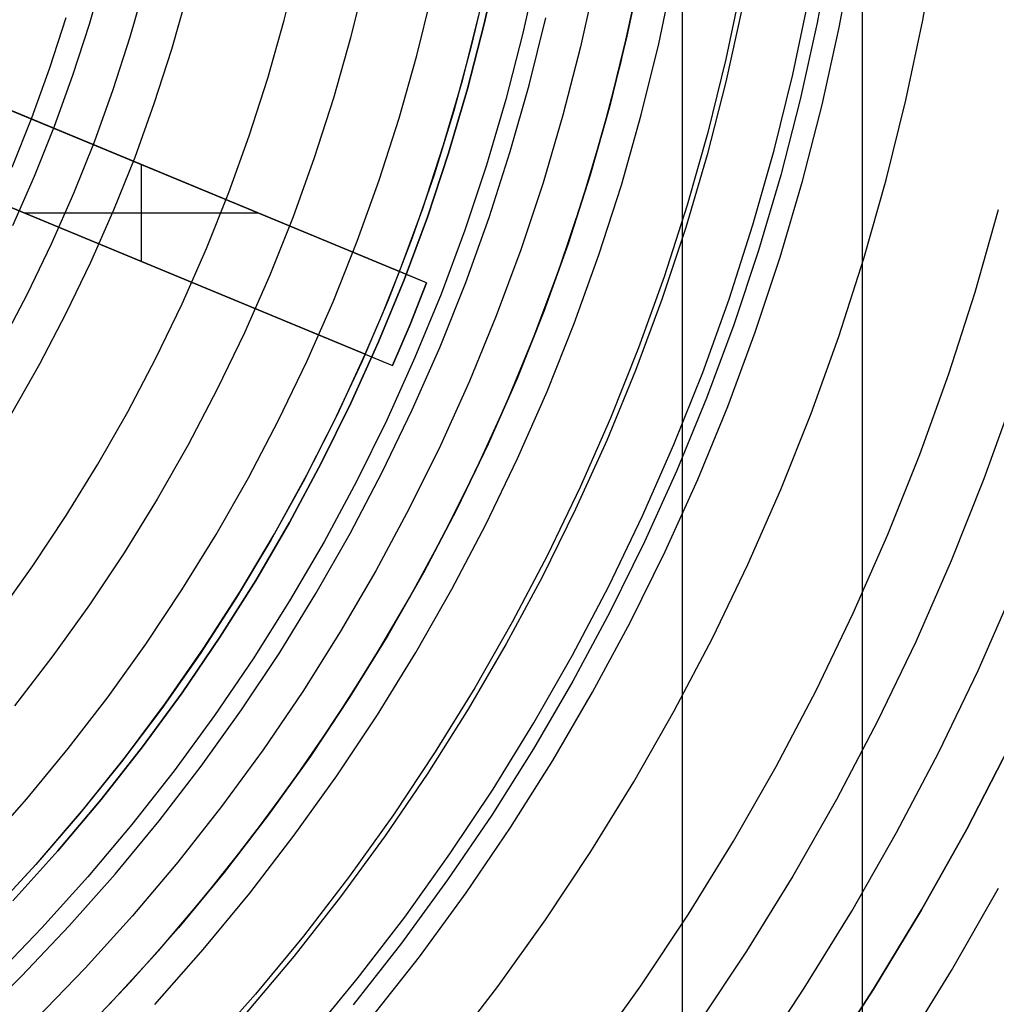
# Model space of a CAD drawing. Header units: millimetres. Extents: x 8929 to 10091, y -2708 to -1691.
# Tile 102 of 196: x 9534 to 9550, y -2082 to -2066. Entities that reach past the tile are written whole.
import ezdxf

# ---------------------------------------------------------------- set-up
doc = ezdxf.new("R2010")
doc.units = ezdxf.units.MM
for name, color, linetype in [('1', 7, 'Continuous'), ('COLOR EXT', 7, 'Continuous'), ('luz', 7, 'Continuous'), ('PLASTICO NEGRO', 7, 'Continuous')]:
    doc.layers.add(name, color=color, linetype=linetype)

msp = doc.modelspace()

# ---------------------------------------------------------------- linework, layer by layer
at = {"layer": '1', "color": 7, "true_color": 0xffffff}
for p, q in [((9548.05, -2123.77, 71.704), (9548.05, -1992.471, 71.704)), ((9545.032, -2116.471, 44.653), (9545.032, -1999.771, 44.653))]:
    msp.add_line(p, q, dxfattribs=at)
at = {"layer": '1', "color": 7, "true_color": 0xf4f4f4}
for p, q in [((9550.51, -2077.827, 206.567), (9549.799, -2079.209, 206.567)), ((9549.799, -2079.209, 208.385), (9550.51, -2077.827, 208.385)), ((9550.51, -2077.827, 207.476), (9549.799, -2079.209, 207.476)), ((9549.799, -2079.209, 206.567), (9549.042, -2080.565, 206.567)), ((9549.042, -2080.565, 208.385), (9549.799, -2079.209, 208.385)), ((9549.799, -2079.209, 207.476), (9549.042, -2080.565, 207.476)), ((9549.042, -2080.565, 206.567), (9548.238, -2081.894, 206.567)), ((9548.238, -2081.894, 208.385), (9549.042, -2080.565, 208.385)), ((9549.042, -2080.565, 207.476), (9548.238, -2081.894, 207.476)), ((9548.238, -2081.894, 206.567), (9547.388, -2083.195, 206.567)), ((9547.388, -2083.195, 208.385), (9548.238, -2081.894, 208.385)), ((9548.238, -2081.894, 207.476), (9547.388, -2083.195, 207.476))]:
    msp.add_line(p, q, dxfattribs=at)
at = {"layer": 'COLOR EXT', "color": 30, "true_color": 0xff8d00}
for p, q in [((9544.347, -2064.718, 29.904), (9544.098, -2065.9, 29.904)), ((9544.098, -2065.9, 25.754), (9544.347, -2064.718, 25.754)), ((9541.742, -2064.98, 29.904), (9541.486, -2066.072, 29.904)), ((9543.999, -2066.325, 21.604), (9544.263, -2065.141, 21.604)), ((9541.336, -2066.644, 19.504), (9541.613, -2065.553, 19.504)), ((9541.336, -2066.644, 24.704), (9541.613, -2065.553, 24.704)), ((9540.281, -2069.853, 21.754), (9530.345, -2065.737, 21.754)), ((9544.098, -2065.9, 29.904), (9543.809, -2067.073, 29.904)), ((9543.809, -2067.073, 25.754), (9544.098, -2065.9, 25.754)), ((9541.486, -2066.072, 29.904), (9541.193, -2067.155, 29.904)), ((9543.693, -2067.5, 21.604), (9543.999, -2066.325, 21.604)), ((9532.194, -2066.503, 26.904), (9540.281, -2069.853, 26.904)), ((9541.021, -2067.726, 19.504), (9541.336, -2066.644, 19.504)), ((9541.021, -2067.726, 24.704), (9541.336, -2066.644, 24.704)), ((9540.737, -2070.042, 16.604), (9533.35, -2066.982, 16.604)), ((9529.771, -2067.123, 21.754), (9539.707, -2071.239, 21.754)), ((9541.193, -2067.155, 29.904), (9540.862, -2068.227, 29.904)), ((9543.809, -2067.073, 29.904), (9543.48, -2068.236, 29.904)), ((9543.48, -2068.236, 25.754), (9543.809, -2067.073, 25.754)), ((9543.348, -2068.663, 21.604), (9543.693, -2067.5, 21.604)), ((9540.67, -2068.796, 19.504), (9541.021, -2067.726, 19.504)), ((9540.67, -2068.796, 24.704), (9541.021, -2067.726, 24.704)), ((9539.707, -2071.239, 26.904), (9531.62, -2067.889, 26.904)), ((9535.541, -2067.889, 16.604), (9535.541, -2067.889, 26.904)), ((9535.951, -2069.683, 26.904), (9535.951, -2068.059, 26.904)), ((9532.776, -2068.367, 16.604), (9540.163, -2071.427, 16.604)), ((9540.862, -2068.227, 29.904), (9540.494, -2069.287, 29.904)), ((9543.48, -2068.236, 29.904), (9543.11, -2069.386, 29.904)), ((9543.11, -2069.386, 25.754), (9543.48, -2068.236, 25.754)), ((9542.962, -2069.814, 21.604), (9543.348, -2068.663, 21.604)), ((9540.281, -2069.853, 19.504), (9540.67, -2068.796, 19.504)), ((9540.281, -2069.853, 24.704), (9540.67, -2068.796, 24.704)), ((9537.91, -2068.871, 26.904), (9533.991, -2068.871, 26.904)), ((9534.967, -2069.275, 16.604), (9534.967, -2069.275, 26.904)), ((9540.494, -2069.287, 29.904), (9540.091, -2070.333, 29.904)), ((9543.11, -2069.386, 29.904), (9542.702, -2070.523, 29.904)), ((9542.702, -2070.523, 25.754), (9543.11, -2069.386, 25.754)), ((9540.002, -2070.549, 26.904), (9540.281, -2069.853, 26.904)), ((9540.281, -2069.853, 26.904), (9540.281, -2069.853, 19.504)), ((9540.737, -2070.042, 19.504), (9540.281, -2069.853, 19.504)), ((9542.536, -2070.95, 21.604), (9542.962, -2069.814, 21.604)), ((9540.737, -2070.042, 16.604), (9540.458, -2070.738, 16.604)), ((9540.458, -2070.738, 19.504), (9540.737, -2070.042, 19.504)), ((9540.737, -2070.042, 18.054), (9540.458, -2070.738, 18.054)), ((9540.737, -2070.042, 19.504), (9540.737, -2070.042, 16.604)), ((9540.091, -2070.333, 29.904), (9539.651, -2071.365, 29.904)), ((9539.707, -2071.239, 26.904), (9540.002, -2070.549, 26.904)), ((9542.702, -2070.523, 29.904), (9542.254, -2071.645, 29.904)), ((9542.254, -2071.645, 25.754), (9542.702, -2070.523, 25.754)), ((9540.458, -2070.738, 16.604), (9540.163, -2071.427, 16.604)), ((9540.163, -2071.427, 19.504), (9540.458, -2070.738, 19.504)), ((9540.458, -2070.738, 18.054), (9540.163, -2071.427, 18.054)), ((9540.458, -2070.738, 19.504), (9540.458, -2070.738, 16.604)), ((9542.072, -2072.071, 21.604), (9542.536, -2070.95, 21.604)), ((9539.234, -2072.261, 19.504), (9539.707, -2071.239, 19.504)), ((9539.234, -2072.261, 24.704), (9539.707, -2071.239, 24.704)), ((9539.707, -2071.239, 19.504), (9540.163, -2071.427, 19.504)), ((9539.707, -2071.239, 19.504), (9539.707, -2071.239, 26.904)), ((9539.651, -2071.365, 29.904), (9539.176, -2072.381, 29.904)), ((9540.163, -2071.427, 16.604), (9540.163, -2071.427, 19.504)), ((9542.254, -2071.645, 29.904), (9541.767, -2072.751, 29.904)), ((9541.767, -2072.751, 25.754), (9542.254, -2071.645, 25.754)), ((9541.568, -2073.176, 21.604), (9542.072, -2072.071, 21.604)), ((9538.727, -2073.266, 19.504), (9539.234, -2072.261, 19.504)), ((9538.727, -2073.266, 24.704), (9539.234, -2072.261, 24.704)), ((9539.176, -2072.381, 29.904), (9538.666, -2073.381, 29.904)), ((9541.767, -2072.751, 29.904), (9541.243, -2073.84, 29.904)), ((9541.243, -2073.84, 25.754), (9541.767, -2072.751, 25.754)), ((9538.184, -2074.253, 19.504), (9538.727, -2073.266, 19.504)), ((9538.184, -2074.253, 24.704), (9538.727, -2073.266, 24.704)), ((9541.027, -2074.262, 21.604), (9541.568, -2073.176, 21.604)), ((9538.666, -2073.381, 29.904), (9538.122, -2074.362, 29.904)), ((9541.243, -2073.84, 29.904), (9540.682, -2074.91, 29.904)), ((9540.682, -2074.91, 25.754), (9541.243, -2073.84, 25.754)), ((9537.608, -2075.221, 19.504), (9538.184, -2074.253, 19.504)), ((9537.608, -2075.221, 24.704), (9538.184, -2074.253, 24.704)), ((9540.449, -2075.329, 21.604), (9541.027, -2074.262, 21.604)), ((9538.122, -2074.362, 29.904), (9537.544, -2075.323, 29.904)), ((9540.682, -2074.91, 29.904), (9540.084, -2075.959, 29.904)), ((9540.084, -2075.959, 25.754), (9540.682, -2074.91, 25.754)), ((9536.999, -2076.168, 19.504), (9537.608, -2075.221, 19.504)), ((9536.999, -2076.168, 24.704), (9537.608, -2075.221, 24.704)), ((9537.544, -2075.323, 29.904), (9536.934, -2076.265, 29.904)), ((9539.833, -2076.375, 21.604), (9540.449, -2075.329, 21.604)), ((9540.084, -2075.959, 29.904), (9539.45, -2076.988, 29.904)), ((9539.45, -2076.988, 25.754), (9540.084, -2075.959, 25.754)), ((9536.934, -2076.265, 29.904), (9536.291, -2077.184, 29.904)), ((9536.357, -2077.093, 19.504), (9536.999, -2076.168, 19.504)), ((9536.357, -2077.093, 24.704), (9536.999, -2076.168, 24.704)), ((9539.182, -2077.399, 21.604), (9539.833, -2076.375, 21.604)), ((9535.683, -2077.996, 19.504), (9536.357, -2077.093, 19.504)), ((9535.683, -2077.996, 24.704), (9536.357, -2077.093, 24.704)), ((9539.45, -2076.988, 29.904), (9538.78, -2077.994, 29.904)), ((9538.78, -2077.994, 25.754), (9539.45, -2076.988, 25.754)), ((9536.291, -2077.184, 29.904), (9535.617, -2078.081, 29.904)), ((9538.496, -2078.4, 21.604), (9539.182, -2077.399, 21.604)), ((9535.617, -2078.081, 29.904), (9534.913, -2078.954, 29.904)), ((9534.979, -2078.875, 19.504), (9535.683, -2077.996, 19.504)), ((9534.979, -2078.875, 24.704), (9535.683, -2077.996, 24.704)), ((9538.78, -2077.994, 29.904), (9538.077, -2078.976, 29.904)), ((9538.077, -2078.976, 25.754), (9538.78, -2077.994, 25.754)), ((9537.776, -2079.376, 21.604), (9538.496, -2078.4, 21.604)), ((9534.245, -2079.728, 19.504), (9534.979, -2078.875, 19.504)), ((9534.245, -2079.728, 24.704), (9534.979, -2078.875, 24.704)), ((9534.913, -2078.954, 29.904), (9534.179, -2079.802, 29.904)), ((9538.077, -2078.976, 29.904), (9537.34, -2079.934, 29.904)), ((9537.34, -2079.934, 25.754), (9538.077, -2078.976, 25.754)), ((9537.022, -2080.327, 21.604), (9537.776, -2079.376, 21.604)), ((9533.481, -2080.556, 19.504), (9534.245, -2079.728, 19.504)), ((9533.481, -2080.556, 24.704), (9534.245, -2079.728, 24.704)), ((9534.179, -2079.802, 29.904), (9533.416, -2080.624, 29.904)), ((9537.34, -2079.934, 29.904), (9536.571, -2080.865, 29.904)), ((9536.571, -2080.865, 25.754), (9537.34, -2079.934, 25.754)), ((9536.235, -2081.251, 21.604), (9537.022, -2080.327, 21.604)), ((9536.571, -2080.865, 29.904), (9535.769, -2081.77, 29.904)), ((9535.769, -2081.77, 25.754), (9536.571, -2080.865, 25.754)), ((9535.417, -2082.148, 21.604), (9536.235, -2081.251, 21.604)), ((9535.769, -2081.77, 29.904), (9534.937, -2082.646, 29.904)), ((9534.937, -2082.646, 25.754), (9535.769, -2081.77, 25.754))]:
    msp.add_line(p, q, dxfattribs=at)
at = {"layer": 'luz', "color": 7, "true_color": 0xffffff}
for p, q in [((9549.061, -2065.633, -22.776), (9549.297, -2064.279, -22.776)), ((9538.345, -2065.635, -20.817), (9538.587, -2064.651, -20.817)), ((9535.318, -2064.833, -19.778), (9535.071, -2065.704, -19.778)), ((9544.632, -2066.031, -22.328), (9544.884, -2064.83, -22.328)), ((9535.762, -2065.912, -19.778), (9536.015, -2065.018, -19.778)), ((9539.711, -2064.908, -20.509), (9539.459, -2065.93, -20.509)), ((9546.016, -2065.047, -22.02), (9545.756, -2066.287, -22.02)), ((9536.458, -2066.123, -20.092), (9536.718, -2065.204, -20.092)), ((9540.574, -2066.225, -20.202), (9540.835, -2065.164, -20.202)), ((9546.88, -2066.544, -21.713), (9547.149, -2065.265, -21.713)), ((9534.413, -2066.436, -19.742), (9534.685, -2065.587, -19.742)), ((9535.071, -2065.704, -19.778), (9534.795, -2066.565, -19.778)), ((9538.069, -2066.609, -20.817), (9538.345, -2065.635, -20.817)), ((9542.456, -2066.724, -21.265), (9542.734, -2065.597, -21.265)), ((9548.778, -2066.977, -22.776), (9549.061, -2065.633, -22.776)), ((9535.478, -2066.798, -19.778), (9535.762, -2065.912, -19.778)), ((9539.459, -2065.93, -20.509), (9539.172, -2066.943, -20.509)), ((9544.338, -2067.222, -22.328), (9544.632, -2066.031, -22.328)), ((9536.166, -2067.032, -20.092), (9536.458, -2066.123, -20.092)), ((9540.276, -2067.276, -20.202), (9540.574, -2066.225, -20.202)), ((9545.756, -2066.287, -22.02), (9545.453, -2067.517, -22.02)), ((9534.111, -2067.274, -19.742), (9534.413, -2066.436, -19.742)), ((9546.567, -2067.813, -21.713), (9546.88, -2066.544, -21.713)), ((9534.795, -2066.565, -19.778), (9534.488, -2067.417, -19.778)), ((9537.759, -2067.574, -20.817), (9538.069, -2066.609, -20.817)), ((9535.163, -2067.673, -19.778), (9535.478, -2066.798, -19.778)), ((9542.14, -2067.84, -21.265), (9542.456, -2066.724, -21.265)), ((9535.843, -2067.931, -20.092), (9536.166, -2067.032, -20.092)), ((9539.172, -2066.943, -20.509), (9538.85, -2067.945, -20.509)), ((9548.449, -2068.311, -22.776), (9548.778, -2066.977, -22.776)), ((9533.781, -2068.102, -19.742), (9534.111, -2067.274, -19.742)), ((9539.942, -2068.317, -20.202), (9540.276, -2067.276, -20.202)), ((9544.004, -2068.403, -22.328), (9544.338, -2067.222, -22.328)), ((9534.488, -2067.417, -19.778), (9534.153, -2068.258, -19.778)), ((9545.453, -2067.517, -22.02), (9545.107, -2068.736, -22.02)), ((9534.818, -2068.537, -19.778), (9535.163, -2067.673, -19.778)), ((9537.416, -2068.527, -20.817), (9537.759, -2067.574, -20.817)), ((9541.785, -2068.944, -21.265), (9542.14, -2067.84, -21.265)), ((9546.211, -2069.07, -21.713), (9546.567, -2067.813, -21.713)), ((9535.489, -2068.818, -20.092), (9535.843, -2067.931, -20.092)), ((9538.85, -2067.945, -20.509), (9538.494, -2068.936, -20.509)), ((9534.153, -2068.258, -19.778), (9533.789, -2069.086, -19.778)), ((9539.572, -2069.345, -20.202), (9539.942, -2068.317, -20.202)), ((9548.075, -2069.633, -22.776), (9548.449, -2068.311, -22.776)), ((9534.444, -2069.388, -19.778), (9534.818, -2068.537, -19.778)), ((9537.04, -2069.468, -20.817), (9537.416, -2068.527, -20.817)), ((9543.628, -2069.571, -22.328), (9544.004, -2068.403, -22.328)), ((9535.104, -2069.692, -20.092), (9535.489, -2068.818, -20.092)), ((9545.107, -2068.736, -22.02), (9544.72, -2069.943, -22.02)), ((9549.939, -2070.196, -23.839), (9550.332, -2068.81, -23.839)), ((9538.494, -2068.936, -20.509), (9538.104, -2069.914, -20.509)), ((9541.393, -2070.035, -21.265), (9541.785, -2068.944, -21.265)), ((9545.811, -2070.314, -21.713), (9546.211, -2069.07, -21.713)), ((9539.167, -2070.36, -20.202), (9539.572, -2069.345, -20.202)), ((9534.04, -2070.226, -19.778), (9534.444, -2069.388, -19.778)), ((9536.633, -2070.396, -20.817), (9537.04, -2069.468, -20.817)), ((9534.69, -2070.552, -20.092), (9535.104, -2069.692, -20.092)), ((9543.213, -2070.726, -22.328), (9543.628, -2069.571, -22.328)), ((9547.655, -2070.941, -22.776), (9548.075, -2069.633, -22.776)), ((9538.104, -2069.914, -20.509), (9537.68, -2070.878, -20.509)), ((9544.72, -2069.943, -22.02), (9544.291, -2071.135, -22.02)), ((9540.963, -2071.113, -21.265), (9541.393, -2070.035, -21.265)), ((9533.608, -2071.049, -19.778), (9534.04, -2070.226, -19.778)), ((9545.369, -2071.544, -21.713), (9545.811, -2070.314, -21.713)), ((9549.498, -2071.568, -23.839), (9549.939, -2070.196, -23.839)), ((9536.193, -2071.308, -20.817), (9536.633, -2070.396, -20.817)), ((9538.727, -2071.36, -20.202), (9539.167, -2070.36, -20.202)), ((9534.246, -2071.398, -20.092), (9534.69, -2070.552, -20.092)), ((9542.758, -2071.866, -22.328), (9543.213, -2070.726, -22.328)), ((9537.68, -2070.878, -20.509), (9537.223, -2071.827, -20.509)), ((9547.19, -2072.234, -22.776), (9547.655, -2070.941, -22.776)), ((9540.496, -2072.175, -21.265), (9540.963, -2071.113, -21.265)), ((9544.291, -2071.135, -22.02), (9543.821, -2072.311, -22.02)), ((9535.722, -2072.206, -20.817), (9536.193, -2071.308, -20.817)), ((9533.773, -2072.228, -20.092), (9534.246, -2071.398, -20.092)), ((9538.253, -2072.345, -20.202), (9538.727, -2071.36, -20.202)), ((9544.885, -2072.757, -21.713), (9545.369, -2071.544, -21.713)), ((9549.01, -2072.924, -23.839), (9549.498, -2071.568, -23.839)), ((9537.223, -2071.827, -20.509), (9536.734, -2072.759, -20.509)), ((9542.264, -2072.989, -22.328), (9542.758, -2071.866, -22.328)), ((9550.589, -2071.94, -23.531), (9550.088, -2073.333, -23.531)), ((9535.221, -2073.086, -20.817), (9535.722, -2072.206, -20.817)), ((9539.992, -2073.22, -21.265), (9540.496, -2072.175, -21.265)), ((9543.821, -2072.311, -22.02), (9543.311, -2073.471, -22.02)), ((9546.68, -2073.51, -22.776), (9547.19, -2072.234, -22.776)), ((9537.745, -2073.312, -20.202), (9538.253, -2072.345, -20.202)), ((9536.734, -2072.759, -20.509), (9536.213, -2073.674, -20.509)), ((9544.359, -2073.953, -21.713), (9544.885, -2072.757, -21.713)), ((9541.732, -2074.095, -22.328), (9542.264, -2072.989, -22.328)), ((9548.476, -2074.263, -23.839), (9549.01, -2072.924, -23.839)), ((9534.689, -2073.948, -20.817), (9535.221, -2073.086, -20.817)), ((9537.204, -2074.262, -20.202), (9537.745, -2073.312, -20.202)), ((9539.453, -2074.247, -21.265), (9539.992, -2073.22, -21.265)), ((9543.311, -2073.471, -22.02), (9542.762, -2074.613, -22.02)), ((9550.088, -2073.333, -23.531), (9549.539, -2074.709, -23.531)), ((9546.127, -2074.768, -22.776), (9546.68, -2073.51, -22.776)), ((9536.213, -2073.674, -20.509), (9535.66, -2074.57, -20.509)), ((9534.128, -2074.792, -20.817), (9534.689, -2073.948, -20.817)), ((9543.792, -2075.131, -21.713), (9544.359, -2073.953, -21.713)), ((9541.162, -2075.181, -22.328), (9541.732, -2074.095, -22.328)), ((9536.631, -2075.192, -20.202), (9537.204, -2074.262, -20.202)), ((9538.879, -2075.254, -21.265), (9539.453, -2074.247, -21.265)), ((9547.896, -2075.582, -23.839), (9548.476, -2074.263, -23.839)), ((9535.66, -2074.57, -20.509), (9535.077, -2075.447, -20.509)), ((9542.762, -2074.613, -22.02), (9542.173, -2075.734, -22.02)), ((9533.538, -2075.616, -20.817), (9534.128, -2074.792, -20.817)), ((9545.531, -2076.006, -22.776), (9546.127, -2074.768, -22.776)), ((9549.539, -2074.709, -23.531), (9548.943, -2076.064, -23.531)), ((9543.184, -2076.288, -21.713), (9543.792, -2075.131, -21.713)), ((9536.026, -2076.102, -20.202), (9536.631, -2075.192, -20.202)), ((9538.271, -2076.242, -21.265), (9538.879, -2075.254, -21.265)), ((9540.554, -2076.247, -22.328), (9541.162, -2075.181, -22.328)), ((9549.99, -2076.547, -23.224), (9550.602, -2075.155, -23.224)), ((9535.077, -2075.447, -20.509), (9534.464, -2076.303, -20.509)), ((9547.271, -2076.881, -23.839), (9547.896, -2075.582, -23.839)), ((9542.173, -2075.734, -22.02), (9541.546, -2076.835, -22.02)), ((9535.39, -2076.99, -20.202), (9536.026, -2076.102, -20.202)), ((9544.893, -2077.222, -22.776), (9545.531, -2076.006, -22.776)), ((9548.943, -2076.064, -23.531), (9548.301, -2077.399, -23.531)), ((9534.464, -2076.303, -20.509), (9533.822, -2077.137, -20.509)), ((9537.628, -2077.208, -21.265), (9538.271, -2076.242, -21.265)), ((9539.91, -2077.292, -22.328), (9540.554, -2076.247, -22.328)), ((9542.538, -2077.423, -21.713), (9543.184, -2076.288, -21.713)), ((9549.33, -2077.917, -23.224), (9549.99, -2076.547, -23.224)), ((9541.546, -2076.835, -22.02), (9540.881, -2077.914, -22.02)), ((9546.601, -2078.157, -23.839), (9547.271, -2076.881, -23.839)), ((9534.723, -2077.856, -20.202), (9535.39, -2076.99, -20.202)), ((9536.953, -2078.151, -21.265), (9537.628, -2077.208, -21.265)), ((9539.231, -2078.314, -22.328), (9539.91, -2077.292, -22.328)), ((9544.213, -2078.416, -22.776), (9544.893, -2077.222, -22.776)), ((9541.852, -2078.536, -21.713), (9542.538, -2077.423, -21.713)), ((9548.301, -2077.399, -23.531), (9547.612, -2078.71, -23.531)), ((9534.027, -2078.698, -20.202), (9534.723, -2077.856, -20.202)), ((9540.881, -2077.914, -22.02), (9540.18, -2078.969, -22.02)), ((9548.624, -2079.263, -23.224), (9549.33, -2077.917, -23.224)), ((9536.246, -2079.07, -21.265), (9536.953, -2078.151, -21.265)), ((9545.887, -2079.409, -23.839), (9546.601, -2078.157, -23.839)), ((9538.516, -2079.312, -22.328), (9539.231, -2078.314, -22.328)), ((9543.492, -2079.586, -22.776), (9544.213, -2078.416, -22.776)), ((9541.128, -2079.624, -21.713), (9541.852, -2078.536, -21.713)), ((9533.303, -2079.516, -20.202), (9534.027, -2078.698, -20.202)), ((9547.612, -2078.71, -23.531), (9546.879, -2079.997, -23.531)), ((9535.507, -2079.964, -21.265), (9536.246, -2079.07, -21.265)), ((9540.18, -2078.969, -22.02), (9539.442, -2079.999, -22.02)), ((9547.871, -2080.585, -23.224), (9548.624, -2079.263, -23.224)), ((9537.768, -2080.284, -22.328), (9538.516, -2079.312, -22.328)), ((9545.131, -2080.636, -23.839), (9545.887, -2079.409, -23.839)), ((9542.731, -2080.73, -22.776), (9543.492, -2079.586, -22.776)), ((9540.368, -2080.686, -21.713), (9541.128, -2079.624, -21.713)), ((9534.738, -2080.832, -21.265), (9535.507, -2079.964, -21.265)), ((9539.442, -2079.999, -22.02), (9538.669, -2081.003, -22.02)), ((9546.879, -2079.997, -23.531), (9546.102, -2081.258, -23.531)), ((9549.546, -2081.578, -24.287), (9550.332, -2080.198, -24.287)), ((9536.986, -2081.23, -22.328), (9537.768, -2080.284, -22.328)), ((9547.073, -2081.879, -23.224), (9547.871, -2080.585, -23.224)), ((9539.571, -2081.722, -21.713), (9540.368, -2080.686, -21.713)), ((9541.931, -2081.847, -22.776), (9542.731, -2080.73, -22.776)), ((9544.333, -2081.836, -23.839), (9545.131, -2080.636, -23.839)), ((9533.939, -2081.674, -21.265), (9534.738, -2080.832, -21.265)), ((9538.669, -2081.003, -22.02), (9537.862, -2081.98, -22.02)), ((9536.173, -2082.149, -22.328), (9536.986, -2081.23, -22.328)), ((9546.102, -2081.258, -23.531), (9545.282, -2082.491, -23.531)), ((9548.713, -2082.929, -24.287), (9549.546, -2081.578, -24.287)), ((9533.112, -2082.487, -21.265), (9533.939, -2081.674, -21.265)), ((9538.738, -2082.729, -21.713), (9539.571, -2081.722, -21.713)), ((9541.093, -2082.936, -22.776), (9541.931, -2081.847, -22.776)), ((9543.494, -2083.008, -23.839), (9544.333, -2081.836, -23.839)), ((9546.231, -2083.146, -23.224), (9547.073, -2081.879, -23.224)), ((9537.862, -2081.98, -22.02), (9537.022, -2082.928, -22.02))]:
    msp.add_line(p, q, dxfattribs=at)
at = {"layer": 'PLASTICO NEGRO', "color": 254, "true_color": 0xcad1ee}
for p, q in [((9547.527, -2064.388, 33.904), (9547.288, -2065.68, 33.904)), ((9547.661, -2065.755, 35.404), (9547.902, -2064.45, 35.404)), ((9541.704, -2065.697, 29.904), (9541.946, -2064.598, 29.904)), ((9541.946, -2064.598, 31.404), (9541.704, -2065.697, 31.404)), ((9541.946, -2064.598, 29.904), (9541.704, -2065.697, 29.904)), ((9542.597, -2064.73, 31.656), (9542.35, -2065.852, 31.656)), ((9543.574, -2064.927, 30.535), (9543.319, -2066.083, 30.535)), ((9546.033, -2065.426, 34.772), (9545.759, -2066.666, 34.772)), ((9541.423, -2066.788, 29.904), (9541.704, -2065.697, 29.904)), ((9541.704, -2065.697, 31.404), (9541.423, -2066.788, 31.404)), ((9541.704, -2065.697, 29.904), (9541.423, -2066.788, 29.904)), ((9547.288, -2065.68, 33.904), (9547.005, -2066.963, 33.904)), ((9542.35, -2065.852, 31.656), (9542.064, -2066.964, 31.656)), ((9547.375, -2067.052, 35.404), (9547.661, -2065.755, 35.404)), ((9543.319, -2066.083, 30.535), (9543.024, -2067.229, 30.535)), ((9545.759, -2066.666, 34.772), (9545.443, -2067.896, 34.772)), ((9541.105, -2067.868, 29.904), (9541.423, -2066.788, 29.904)), ((9541.423, -2066.788, 31.404), (9541.105, -2067.868, 31.404)), ((9541.423, -2066.788, 29.904), (9541.105, -2067.868, 29.904)), ((9542.064, -2066.964, 31.656), (9541.739, -2068.067, 31.656)), ((9547.005, -2066.963, 33.904), (9546.678, -2068.236, 33.904)), ((9547.044, -2068.337, 35.404), (9547.375, -2067.052, 35.404)), ((9543.024, -2067.229, 30.535), (9542.69, -2068.365, 30.535)), ((9540.75, -2068.937, 29.904), (9541.105, -2067.868, 29.904)), ((9541.105, -2067.868, 31.404), (9540.75, -2068.937, 31.404)), ((9541.105, -2067.868, 29.904), (9540.75, -2068.937, 29.904)), ((9545.443, -2067.896, 34.772), (9545.085, -2069.114, 34.772)), ((9541.739, -2068.067, 31.656), (9541.377, -2069.157, 31.656)), ((9542.69, -2068.365, 30.535), (9542.317, -2069.488, 30.535)), ((9546.678, -2068.236, 33.904), (9546.307, -2069.497, 33.904)), ((9546.67, -2069.611, 35.404), (9547.044, -2068.337, 35.404)), ((9540.359, -2069.993, 29.904), (9540.75, -2068.937, 29.904)), ((9540.75, -2068.937, 31.404), (9540.359, -2069.993, 31.404)), ((9540.75, -2068.937, 29.904), (9540.359, -2069.993, 29.904)), ((9541.377, -2069.157, 31.656), (9540.978, -2070.234, 31.656)), ((9545.085, -2069.114, 34.772), (9544.684, -2070.319, 34.772)), ((9542.317, -2069.488, 30.535), (9541.906, -2070.597, 30.535)), ((9546.307, -2069.497, 33.904), (9545.893, -2070.744, 33.904)), ((9546.251, -2070.87, 35.404), (9546.67, -2069.611, 35.404)), ((9539.931, -2071.034, 29.904), (9540.359, -2069.993, 29.904)), ((9540.359, -2069.993, 31.404), (9539.931, -2071.034, 31.404)), ((9540.359, -2069.993, 29.904), (9539.931, -2071.034, 29.904)), ((9540.978, -2070.234, 31.656), (9540.541, -2071.297, 31.656)), ((9544.684, -2070.319, 34.772), (9544.243, -2071.51, 34.772)), ((9541.906, -2070.597, 30.535), (9541.456, -2071.692, 30.535)), ((9545.893, -2070.744, 33.904), (9545.435, -2071.976, 33.904)), ((9545.79, -2072.115, 35.404), (9546.251, -2070.87, 35.404)), ((9539.467, -2072.06, 29.904), (9539.931, -2071.034, 29.904)), ((9539.931, -2071.034, 31.404), (9539.467, -2072.06, 31.404)), ((9539.931, -2071.034, 29.904), (9539.467, -2072.06, 29.904)), ((9540.541, -2071.297, 31.656), (9540.068, -2072.344, 31.656)), ((9544.243, -2071.51, 34.772), (9543.76, -2072.685, 34.772)), ((9541.456, -2071.692, 30.535), (9540.969, -2072.77, 30.535)), ((9545.435, -2071.976, 33.904), (9544.936, -2073.192, 33.904)), ((9538.969, -2073.07, 29.904), (9539.467, -2072.06, 29.904)), ((9539.467, -2072.06, 31.404), (9538.969, -2073.07, 31.404)), ((9539.467, -2072.06, 29.904), (9538.969, -2073.07, 29.904)), ((9545.285, -2073.343, 35.404), (9545.79, -2072.115, 35.404)), ((9540.068, -2072.344, 31.656), (9539.559, -2073.375, 31.656)), ((9540.969, -2072.77, 30.535), (9540.445, -2073.831, 30.535)), ((9543.76, -2072.685, 34.772), (9543.237, -2073.842, 34.772)), ((9538.435, -2074.062, 29.904), (9538.969, -2073.07, 29.904)), ((9538.969, -2073.07, 31.404), (9538.435, -2074.062, 31.404)), ((9538.969, -2073.07, 29.904), (9538.435, -2074.062, 29.904)), ((9544.936, -2073.192, 33.904), (9544.395, -2074.39, 33.904)), ((9539.559, -2073.375, 31.656), (9539.015, -2074.387, 31.656)), ((9544.739, -2074.552, 35.404), (9545.285, -2073.343, 35.404)), ((9540.445, -2073.831, 30.535), (9539.884, -2074.874, 30.535)), ((9543.237, -2073.842, 34.772), (9542.675, -2074.981, 34.772)), ((9537.868, -2075.035, 29.904), (9538.435, -2074.062, 29.904)), ((9538.435, -2074.062, 31.404), (9537.868, -2075.035, 31.404)), ((9538.435, -2074.062, 29.904), (9537.868, -2075.035, 29.904)), ((9539.015, -2074.387, 31.656), (9538.436, -2075.379, 31.656)), ((9544.395, -2074.39, 33.904), (9543.813, -2075.568, 33.904)), ((9544.151, -2075.742, 35.404), (9544.739, -2074.552, 35.404)), ((9539.884, -2074.874, 30.535), (9539.288, -2075.896, 30.535)), ((9542.675, -2074.981, 34.772), (9542.073, -2076.1, 34.772)), ((9537.268, -2075.987, 29.904), (9537.868, -2075.035, 29.904)), ((9537.868, -2075.035, 31.404), (9537.268, -2075.987, 31.404)), ((9537.868, -2075.035, 29.904), (9537.268, -2075.987, 29.904)), ((9538.436, -2075.379, 31.656), (9537.824, -2076.351, 31.656)), ((9543.813, -2075.568, 33.904), (9543.191, -2076.726, 33.904)), ((9543.522, -2076.911, 35.404), (9544.151, -2075.742, 35.404)), ((9539.288, -2075.896, 30.535), (9538.657, -2076.897, 30.535)), ((9536.635, -2076.919, 29.904), (9537.268, -2075.987, 29.904)), ((9537.268, -2075.987, 31.404), (9536.635, -2076.919, 31.404)), ((9537.268, -2075.987, 29.904), (9536.635, -2076.919, 29.904)), ((9542.073, -2076.1, 34.772), (9541.434, -2077.197, 34.772)), ((9537.824, -2076.351, 31.656), (9537.178, -2077.302, 31.656)), ((9543.191, -2076.726, 33.904), (9542.529, -2077.861, 33.904)), ((9535.97, -2077.828, 29.904), (9536.635, -2076.919, 29.904)), ((9536.635, -2076.919, 31.404), (9535.97, -2077.828, 31.404)), ((9536.635, -2076.919, 29.904), (9535.97, -2077.828, 29.904)), ((9538.657, -2076.897, 30.535), (9537.992, -2077.876, 30.535)), ((9542.854, -2078.058, 35.404), (9543.522, -2076.911, 35.404)), ((9541.434, -2077.197, 34.772), (9540.756, -2078.271, 34.772)), ((9537.178, -2077.302, 31.656), (9536.499, -2078.229, 31.656)), ((9535.274, -2078.713, 29.904), (9535.97, -2077.828, 29.904)), ((9535.97, -2077.828, 31.404), (9535.274, -2078.713, 31.404)), ((9535.97, -2077.828, 29.904), (9535.274, -2078.713, 29.904)), ((9537.992, -2077.876, 30.535), (9537.294, -2078.831, 30.535)), ((9542.529, -2077.861, 33.904), (9541.828, -2078.973, 33.904)), ((9542.146, -2079.181, 35.404), (9542.854, -2078.058, 35.404)), ((9536.499, -2078.229, 31.656), (9535.79, -2079.133, 31.656)), ((9540.756, -2078.271, 34.772), (9540.043, -2079.322, 34.772)), ((9534.548, -2079.574, 29.904), (9535.274, -2078.713, 29.904)), ((9535.274, -2078.713, 31.404), (9534.548, -2079.574, 31.404)), ((9535.274, -2078.713, 29.904), (9534.548, -2079.574, 29.904)), ((9537.294, -2078.831, 30.535), (9536.562, -2079.762, 30.535)), ((9541.828, -2078.973, 33.904), (9541.089, -2080.06, 33.904)), ((9535.79, -2079.133, 31.656), (9535.049, -2080.011, 31.656)), ((9541.4, -2080.279, 35.404), (9542.146, -2079.181, 35.404)), ((9540.043, -2079.322, 34.772), (9539.293, -2080.347, 34.772)), ((9533.793, -2080.409, 29.904), (9534.548, -2079.574, 29.904)), ((9534.548, -2079.574, 31.404), (9533.793, -2080.409, 31.404)), ((9534.548, -2079.574, 29.904), (9533.793, -2080.409, 29.904)), ((9536.562, -2079.762, 30.535), (9535.8, -2080.666, 30.535)), ((9535.049, -2080.011, 31.656), (9534.278, -2080.863, 31.656)), ((9541.089, -2080.06, 33.904), (9540.313, -2081.121, 33.904)), ((9539.293, -2080.347, 34.772), (9538.508, -2081.345, 34.772)), ((9540.616, -2081.35, 35.404), (9541.4, -2080.279, 35.404)), ((9535.8, -2080.666, 30.535), (9535.006, -2081.544, 30.535)), ((9534.278, -2080.863, 31.656), (9533.479, -2081.689, 31.656)), ((9540.313, -2081.121, 33.904), (9539.501, -2082.154, 33.904)), ((9538.508, -2081.345, 34.772), (9537.69, -2082.316, 34.772)), ((9539.796, -2082.394, 35.404), (9540.616, -2081.35, 35.404)), ((9535.006, -2081.544, 30.535), (9534.183, -2082.394, 30.535))]:
    msp.add_line(p, q, dxfattribs=at)

doc.saveas('drawing.dxf')
